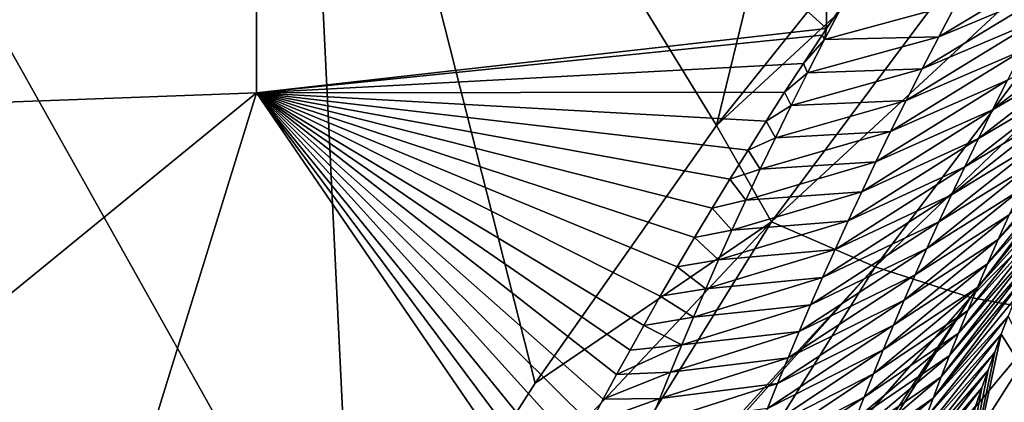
# Model space of a CAD drawing. Header units: metres. Extents: x -99 to 99, y -314 to 25.
# Tile 43 of 256: x -75.53 to -72.7, y -23.07 to -21.97. Entities that reach past the tile are written whole.
import ezdxf

# ---------------------------------------------------------------- set-up
doc = ezdxf.new("R2010")
doc.units = ezdxf.units.M
doc.layers.add('solid_K2442E1000C35', color=7, linetype='CONTINUOUS')

msp = doc.modelspace()

# ---------------------------------------------------------------- linework, layer by layer
at = {"layer": 'solid_K2442E1000C35'}
for points in [[(-73.524025, -22.276615, 104.464256), (-72.986298, -20.071363, 105.459549), (-74.736534, -20.300144, 105.459549)], [(-73.524025, -22.276615, 104.464256), (-72.464149, -20.952528, 105.018394), (-72.986298, -20.071363, 105.459549)], [(-74.564964, -23.828533, 103.714195), (-74.736534, -20.300144, 105.459549), (-76.5, -20.376596, 105.459549)], [(-74.85183, -20.509865, 74.414452), (-73.214256, -20.311939, 74.414452), (-73.207092, -21.997223, 81.179596)], [(-74.046196, -23.017899, 104.11879), (-73.524025, -22.276615, 104.464256), (-74.736534, -20.300144, 105.459549)], [(-74.564964, -23.828533, 103.714195), (-74.046196, -23.017899, 104.11879), (-74.736534, -20.300144, 105.459549)], [(-73.214256, -20.311939, 74.414452), (-73.161507, -21.929653, 80.904488), (-73.207092, -21.997223, 81.179596)], [(-75.531685, -23.887354, 103.714195), (-74.564964, -23.828533, 103.714195), (-76.5, -20.376596, 105.459549)], [(-74.85183, -20.509865, 74.414452), (-76.5, -22.243153, 81.183411), (-76.5, -20.575981, 74.414452)], [(-74.85183, -20.509865, 74.414452), (-74.848724, -22.181774, 81.183411), (-76.5, -22.243153, 81.183411)], [(-74.85183, -20.509865, 74.414452), (-73.207092, -21.997223, 81.179596), (-74.848724, -22.181774, 81.183411)], [(-72.345894, -21.187851, 104.879189), (-72.464149, -20.952528, 105.018394), (-73.524025, -22.276615, 104.464256)], [(-72.345894, -21.187851, 104.879189), (-73.524025, -22.276615, 104.464256), (-73.365486, -22.553604, 104.287277)], [(-72.345894, -21.187851, 104.879189), (-73.365486, -22.553604, 104.287277), (-72.067162, -21.350891, 104.685028)], [(-73.365486, -22.553604, 104.287277), (-73.066963, -22.683258, 104.097412), (-72.067162, -21.350891, 104.685028)], [(-72.067162, -21.350891, 104.685028), (-73.066963, -22.683258, 104.097412), (-71.811165, -21.473434, 104.437187)], [(-73.066963, -22.683258, 104.097412), (-72.792366, -22.771616, 103.854996), (-71.811165, -21.473434, 104.437187)], [(-71.811165, -21.473434, 104.437187), (-72.792366, -22.771616, 103.854996), (-71.587013, -21.551136, 104.144455)], [(-72.792366, -22.771616, 103.854996), (-72.551445, -22.815546, 103.568634), (-71.587013, -21.551136, 104.144455)], [(-72.884171, -22.020599, 81.703995), (-72.496857, -21.788101, 81.416496), (-72.546997, -21.88015, 81.825798)], [(-72.834221, -21.925835, 81.29174), (-72.496857, -21.788101, 81.416496), (-72.884171, -22.020599, 81.703995)], [(-72.932152, -22.11348, 82.116791), (-72.546997, -21.88015, 81.825798), (-72.595184, -21.970396, 82.235703)], [(-72.884171, -22.020599, 81.703995), (-72.546997, -21.88015, 81.825798), (-72.932152, -22.11348, 82.116791)], [(-72.834221, -21.925835, 81.29174), (-73.21302, -22.028416, 81.318428), (-73.161507, -21.929653, 80.904488)], [(-72.834221, -21.925835, 81.29174), (-72.884171, -22.020599, 81.703995), (-73.21302, -22.028416, 81.318428)], [(-73.21302, -22.028416, 81.318428), (-73.207092, -21.997223, 81.179596), (-73.161507, -21.929653, 80.904488)], [(-72.978226, -22.204504, 82.530113), (-72.595184, -21.970396, 82.235703), (-72.641495, -22.05887, 82.646179)], [(-72.932152, -22.11348, 82.116791), (-72.595184, -21.970396, 82.235703), (-72.978226, -22.204504, 82.530113)], [(-74.848724, -22.181774, 81.183411), (-73.207092, -21.997223, 81.179596), (-73.219429, -22.015642, 81.255287)], [(-73.21302, -22.028416, 81.318428), (-73.219429, -22.015642, 81.255287), (-73.207092, -21.997223, 81.179596)], [(-72.416824, -21.991091, 83.453102), (-72.728775, -22.230623, 83.468735), (-72.686005, -22.145605, 83.057198)], [(-72.416824, -21.991091, 83.453102), (-72.459328, -22.073397, 83.865143), (-72.728775, -22.230623, 83.468735)], [(-74.848724, -22.181774, 81.183411), (-73.219429, -22.015642, 81.255287), (-73.273865, -22.0977, 81.596184)], [(-73.21302, -22.028416, 81.318428), (-73.273865, -22.0977, 81.596184), (-73.219429, -22.015642, 81.255287)], [(-73.21302, -22.028416, 81.318428), (-73.262093, -22.124668, 81.730705), (-73.273865, -22.0977, 81.596184)], [(-72.884171, -22.020599, 81.703995), (-73.262093, -22.124668, 81.730705), (-73.21302, -22.028416, 81.318428)], [(-72.884171, -22.020599, 81.703995), (-72.932152, -22.11348, 82.116791), (-73.262093, -22.124668, 81.730705)], [(-73.022469, -22.293709, 82.943932), (-72.641495, -22.05887, 82.646179), (-72.686005, -22.145605, 83.057198)], [(-72.978226, -22.204504, 82.530113), (-72.641495, -22.05887, 82.646179), (-73.022469, -22.293709, 82.943932)], [(-72.459328, -22.073397, 83.865143), (-72.769859, -22.31395, 83.88076), (-72.728775, -22.230623, 83.468735)], [(-72.459328, -22.073397, 83.865143), (-72.500168, -22.154064, 84.277718), (-72.769859, -22.31395, 83.88076)], [(-74.848724, -22.181774, 81.183411), (-73.273865, -22.0977, 81.596184), (-73.327675, -22.180243, 81.945412)], [(-73.262093, -22.124668, 81.730705), (-73.327675, -22.180243, 81.945412), (-73.273865, -22.0977, 81.596184)], [(-72.932152, -22.11348, 82.116791), (-73.309219, -22.218988, 82.143471), (-73.262093, -22.124668, 81.730705)], [(-72.932152, -22.11348, 82.116791), (-72.978226, -22.204504, 82.530113), (-73.309219, -22.218988, 82.143471)], [(-73.262093, -22.124668, 81.730705), (-73.309219, -22.218988, 82.143471), (-73.327675, -22.180243, 81.945412)], [(-73.064964, -22.381124, 83.358223), (-72.686005, -22.145605, 83.057198), (-72.728775, -22.230623, 83.468735)], [(-73.022469, -22.293709, 82.943932), (-72.686005, -22.145605, 83.057198), (-73.064964, -22.381124, 83.358223)], [(-72.500168, -22.154064, 84.277718), (-72.809311, -22.395601, 84.293266), (-72.769859, -22.31395, 83.88076)], [(-72.500168, -22.154064, 84.277718), (-72.539383, -22.233114, 84.690796), (-72.809311, -22.395601, 84.293266)], [(-74.848724, -22.181774, 81.183411), (-76.5, -23.530373, 88.03479), (-76.5, -22.243153, 81.183411)], [(-74.848724, -22.181774, 81.183411), (-75.255783, -23.497454, 88.03479), (-76.5, -23.530373, 88.03479)], [(-74.848724, -22.181774, 81.183411), (-74.019279, -23.394619, 88.00592), (-75.255783, -23.497454, 88.03479)], [(-74.848724, -22.181774, 81.183411), (-73.327675, -22.180243, 81.945412), (-73.380768, -22.263296, 82.303505)], [(-74.848724, -22.181774, 81.183411), (-73.989861, -23.334629, 87.654503), (-74.019279, -23.394619, 88.00592)], [(-74.848724, -22.181774, 81.183411), (-73.959976, -23.27457, 87.309509), (-73.989861, -23.334629, 87.654503)], [(-74.848724, -22.181774, 81.183411), (-73.924179, -23.204313, 86.914383), (-73.959976, -23.27457, 87.309509)], [(-74.848724, -22.181774, 81.183411), (-73.887489, -23.133993, 86.527512), (-73.924179, -23.204313, 86.914383)], [(-74.848724, -22.181774, 81.183411), (-73.850006, -23.063614, 86.148468), (-73.887489, -23.133993, 86.527512)], [(-74.848724, -22.181774, 81.183411), (-73.811798, -22.993174, 85.776802), (-73.850006, -23.063614, 86.148468)], [(-74.848724, -22.181774, 81.183411), (-73.772972, -22.922667, 85.412086), (-73.811798, -22.993174, 85.776802)], [(-74.848724, -22.181774, 81.183411), (-73.733589, -22.852081, 85.053879), (-73.772972, -22.922667, 85.412086)], [(-74.848724, -22.181774, 81.183411), (-73.685707, -22.767273, 84.632187), (-73.733589, -22.852081, 85.053879)], [(-74.848724, -22.181774, 81.183411), (-73.636864, -22.682653, 84.220688), (-73.685707, -22.767273, 84.632187)], [(-74.848724, -22.181774, 81.183411), (-73.587074, -22.598312, 83.819374), (-73.636864, -22.682653, 84.220688)], [(-74.848724, -22.181774, 81.183411), (-73.536446, -22.514233, 83.427605), (-73.587074, -22.598312, 83.819374)], [(-74.848724, -22.181774, 81.183411), (-73.485107, -22.430391, 83.044777), (-73.536446, -22.514233, 83.427605)], [(-74.848724, -22.181774, 81.183411), (-73.433174, -22.346756, 82.670265), (-73.485107, -22.430391, 83.044777)], [(-74.848724, -22.181774, 81.183411), (-73.380768, -22.263296, 82.303505), (-73.433174, -22.346756, 82.670265)], [(-73.309219, -22.218988, 82.143471), (-73.380768, -22.263296, 82.303505), (-73.327675, -22.180243, 81.945412)], [(-73.309219, -22.218988, 82.143471), (-73.354454, -22.311411, 82.556702), (-73.380768, -22.263296, 82.303505)], [(-72.978226, -22.204504, 82.530113), (-73.354454, -22.311411, 82.556702), (-73.309219, -22.218988, 82.143471)], [(-72.978226, -22.204504, 82.530113), (-73.022469, -22.293709, 82.943932), (-73.354454, -22.311411, 82.556702)], [(-73.105759, -22.466776, 83.772972), (-72.728775, -22.230623, 83.468735), (-72.769859, -22.31395, 83.88076)], [(-73.064964, -22.381124, 83.358223), (-72.728775, -22.230623, 83.468735), (-73.105759, -22.466776, 83.772972)], [(-72.539383, -22.233114, 84.690796), (-72.847183, -22.475597, 84.706223), (-72.809311, -22.395601, 84.293266)], [(-72.539383, -22.233114, 84.690796), (-72.577042, -22.310562, 85.104362), (-72.847183, -22.475597, 84.706223)], [(-73.365486, -22.553604, 104.287277), (-73.524025, -22.276615, 104.464256), (-74.046196, -23.017899, 104.11879)], [(-73.354454, -22.311411, 82.556702), (-73.433174, -22.346756, 82.670265), (-73.380768, -22.263296, 82.303505)], [(-73.354454, -22.311411, 82.556702), (-73.397888, -22.401972, 82.970375), (-73.433174, -22.346756, 82.670265)], [(-73.022469, -22.293709, 82.943932), (-73.397888, -22.401972, 82.970375), (-73.354454, -22.311411, 82.556702)], [(-73.022469, -22.293709, 82.943932), (-73.064964, -22.381124, 83.358223), (-73.397888, -22.401972, 82.970375)], [(-72.577042, -22.310562, 85.104362), (-72.88353, -22.553961, 85.119621), (-72.847183, -22.475597, 84.706223)], [(-72.577042, -22.310562, 85.104362), (-72.613182, -22.386427, 85.518387), (-72.88353, -22.553961, 85.119621)], [(-72.712959, -22.604666, 86.763039), (-72.45871, -22.298578, 86.700363), (-72.48893, -22.3638, 87.090622)], [(-72.681107, -22.533468, 86.34774), (-72.45871, -22.298578, 86.700363), (-72.712959, -22.604666, 86.763039)], [(-73.144905, -22.55068, 84.188164), (-72.769859, -22.31395, 83.88076), (-72.809311, -22.395601, 84.293266)], [(-73.105759, -22.466776, 83.772972), (-72.769859, -22.31395, 83.88076), (-73.144905, -22.55068, 84.188164)], [(-73.397888, -22.401972, 82.970375), (-73.485107, -22.430391, 83.044777), (-73.433174, -22.346756, 82.670265)], [(-72.743462, -22.674332, 87.178726), (-72.48893, -22.3638, 87.090622), (-72.518417, -22.428827, 87.489204)], [(-72.712959, -22.604666, 86.763039), (-72.48893, -22.3638, 87.090622), (-72.743462, -22.674332, 87.178726)], [(-73.064964, -22.381124, 83.358223), (-73.439583, -22.490702, 83.384483), (-73.397888, -22.401972, 82.970375)], [(-73.064964, -22.381124, 83.358223), (-73.105759, -22.466776, 83.772972), (-73.439583, -22.490702, 83.384483)], [(-73.182465, -22.632862, 84.603775), (-72.809311, -22.395601, 84.293266), (-72.847183, -22.475597, 84.706223)], [(-73.144905, -22.55068, 84.188164), (-72.809311, -22.395601, 84.293266), (-73.182465, -22.632862, 84.603775)], [(-72.613182, -22.386427, 85.518387), (-72.918396, -22.630705, 85.53344), (-72.88353, -22.553961, 85.119621)], [(-72.613182, -22.386427, 85.518387), (-72.647858, -22.460726, 85.932854), (-72.918396, -22.630705, 85.53344)], [(-73.397888, -22.401972, 82.970375), (-73.439583, -22.490702, 83.384483), (-73.485107, -22.430391, 83.044777)], [(-73.439583, -22.490702, 83.384483), (-73.536446, -22.514233, 83.427605), (-73.485107, -22.430391, 83.044777)], [(-72.772636, -22.742476, 87.594795), (-72.518417, -22.428827, 87.489204), (-72.547089, -22.493553, 87.896637)], [(-72.743462, -22.674332, 87.178726), (-72.518417, -22.428827, 87.489204), (-72.772636, -22.742476, 87.594795)], [(-73.105759, -22.466776, 83.772972), (-73.479599, -22.577623, 83.798996), (-73.439583, -22.490702, 83.384483)], [(-73.105759, -22.466776, 83.772972), (-73.144905, -22.55068, 84.188164), (-73.479599, -22.577623, 83.798996)], [(-73.218475, -22.713343, 85.019791), (-72.847183, -22.475597, 84.706223), (-72.88353, -22.553961, 85.119621)], [(-73.182465, -22.632862, 84.603775), (-72.847183, -22.475597, 84.706223), (-73.218475, -22.713343, 85.019791)], [(-72.647858, -22.460726, 85.932854), (-72.951828, -22.705853, 85.947655), (-72.918396, -22.630705, 85.53344)], [(-72.647858, -22.460726, 85.932854), (-72.681107, -22.533468, 86.34774), (-72.951828, -22.705853, 85.947655)], [(-73.439583, -22.490702, 83.384483), (-73.479599, -22.577623, 83.798996), (-73.536446, -22.514233, 83.427605)], [(-72.800537, -22.809109, 88.011215), (-72.547089, -22.493553, 87.896637), (-72.575005, -22.558052, 88.31266)], [(-72.772636, -22.742476, 87.594795), (-72.547089, -22.493553, 87.896637), (-72.800537, -22.809109, 88.011215)], [(-73.479599, -22.577623, 83.798996), (-73.587074, -22.598312, 83.819374), (-73.536446, -22.514233, 83.427605)], [(-72.681107, -22.533468, 86.34774), (-72.983864, -22.779411, 86.362251), (-72.951828, -22.705853, 85.947655)], [(-72.681107, -22.533468, 86.34774), (-72.712959, -22.604666, 86.763039), (-72.983864, -22.779411, 86.362251)], [(-73.365486, -22.553604, 104.287277), (-74.046196, -23.017899, 104.11879), (-74.564964, -23.828533, 103.714195)], [(-73.365486, -22.553604, 104.287277), (-74.564964, -23.828533, 103.714195), (-74.238617, -23.961758, 103.587601)], [(-73.365486, -22.553604, 104.287277), (-74.238617, -23.961758, 103.587601), (-73.066963, -22.683258, 104.097412)], [(-73.144905, -22.55068, 84.188164), (-73.517982, -22.662762, 84.213905), (-73.479599, -22.577623, 83.798996)], [(-73.144905, -22.55068, 84.188164), (-73.182465, -22.632862, 84.603775), (-73.517982, -22.662762, 84.213905)], [(-73.253006, -22.792143, 85.436195), (-72.88353, -22.553961, 85.119621), (-72.918396, -22.630705, 85.53344)], [(-73.218475, -22.713343, 85.019791), (-72.88353, -22.553961, 85.119621), (-73.253006, -22.792143, 85.436195)], [(-72.827179, -22.874245, 88.427986), (-72.575005, -22.558052, 88.31266), (-72.597855, -22.611803, 88.665115)], [(-72.800537, -22.809109, 88.011215), (-72.575005, -22.558052, 88.31266), (-72.827179, -22.874245, 88.427986)], [(-73.479599, -22.577623, 83.798996), (-73.517982, -22.662762, 84.213905), (-73.587074, -22.598312, 83.819374)], [(-73.517982, -22.662762, 84.213905), (-73.636864, -22.682653, 84.220688), (-73.587074, -22.598312, 83.819374)], [(-72.712959, -22.604666, 86.763039), (-73.014534, -22.851397, 86.777222), (-72.983864, -22.779411, 86.362251)], [(-72.712959, -22.604666, 86.763039), (-72.743462, -22.674332, 87.178726), (-73.014534, -22.851397, 86.777222)], [(-72.852608, -22.937889, 88.845085), (-72.597855, -22.611803, 88.665115), (-72.620247, -22.665461, 89.023163)], [(-72.827179, -22.874245, 88.427986), (-72.597855, -22.611803, 88.665115), (-72.852608, -22.937889, 88.845085)], [(-73.182465, -22.632862, 84.603775), (-73.554794, -22.746138, 84.629204), (-73.517982, -22.662762, 84.213905)], [(-73.182465, -22.632862, 84.603775), (-73.218475, -22.713343, 85.019791), (-73.554794, -22.746138, 84.629204)], [(-73.286095, -22.86928, 85.852974), (-72.918396, -22.630705, 85.53344), (-72.951828, -22.705853, 85.947655)], [(-73.253006, -22.792143, 85.436195), (-72.918396, -22.630705, 85.53344), (-73.286095, -22.86928, 85.852974)], [(-73.517982, -22.662762, 84.213905), (-73.554794, -22.746138, 84.629204), (-73.636864, -22.682653, 84.220688)], [(-72.743462, -22.674332, 87.178726), (-73.043892, -22.921818, 87.192551), (-73.014534, -22.851397, 86.777222)], [(-72.743462, -22.674332, 87.178726), (-72.772636, -22.742476, 87.594795), (-73.043892, -22.921818, 87.192551)], [(-72.876839, -23.000048, 89.262505), (-72.620247, -22.665461, 89.023163), (-72.64212, -22.718929, 89.387131)], [(-72.852608, -22.937889, 88.845085), (-72.620247, -22.665461, 89.023163), (-72.876839, -23.000048, 89.262505)], [(-73.066963, -22.683258, 104.097412), (-74.238617, -23.961758, 103.587601), (-74.216705, -23.969532, 103.57679)], [(-73.066963, -22.683258, 104.097412), (-74.216705, -23.969532, 103.57679), (-73.924622, -24.057358, 103.40255)], [(-73.066963, -22.683258, 104.097412), (-73.924622, -24.057358, 103.40255), (-72.792366, -22.771616, 103.854996)], [(-73.554794, -22.746138, 84.629204), (-73.685707, -22.767273, 84.632187), (-73.636864, -22.682653, 84.220688)], [(-73.317787, -22.944771, 86.270119), (-72.951828, -22.705853, 85.947655), (-72.983864, -22.779411, 86.362251)], [(-73.286095, -22.86928, 85.852974), (-72.951828, -22.705853, 85.947655), (-73.317787, -22.944771, 86.270119)], [(-73.218475, -22.713343, 85.019791), (-73.590088, -22.827776, 85.044868), (-73.554794, -22.746138, 84.629204)], [(-73.218475, -22.713343, 85.019791), (-73.253006, -22.792143, 85.436195), (-73.590088, -22.827776, 85.044868)], [(-72.899902, -23.06073, 89.680237), (-72.64212, -22.718929, 89.387131), (-72.663391, -22.77211, 89.757378)], [(-72.876839, -23.000048, 89.262505), (-72.64212, -22.718929, 89.387131), (-72.899902, -23.06073, 89.680237)], [(-73.554794, -22.746138, 84.629204), (-73.590088, -22.827776, 85.044868), (-73.685707, -22.767273, 84.632187)], [(-72.203346, -22.765522, 102.90593), (-73.175186, -24.086395, 102.57476), (-73.01915, -24.008991, 102.240646)], [(-72.35276, -22.813494, 103.248489), (-73.175186, -24.086395, 102.57476), (-72.203346, -22.765522, 102.90593)], [(-72.772636, -22.742476, 87.594795), (-73.071953, -22.990692, 87.608231), (-73.043892, -22.921818, 87.192551)], [(-72.772636, -22.742476, 87.594795), (-72.800537, -22.809109, 88.011215), (-73.071953, -22.990692, 87.608231)], [(-72.203346, -22.765522, 102.90593), (-73.01915, -24.008991, 102.240646), (-72.489502, -23.218515, 102.269608)], [(-72.792366, -22.771616, 103.854996), (-73.924622, -24.057358, 103.40255), (-73.672188, -24.106455, 103.19989)], [(-73.590088, -22.827776, 85.044868), (-73.733589, -22.852081, 85.053879), (-73.685707, -22.767273, 84.632187)], [(-72.792366, -22.771616, 103.854996), (-73.672188, -24.106455, 103.19989), (-73.636101, -24.111006, 103.166214)], [(-72.792366, -22.771616, 103.854996), (-73.636101, -24.111006, 103.166214), (-72.551445, -22.815546, 103.568634)], [(-73.253006, -22.792143, 85.436195), (-73.623909, -22.907698, 85.460884), (-73.590088, -22.827776, 85.044868)], [(-73.253006, -22.792143, 85.436195), (-73.286095, -22.86928, 85.852974), (-73.623909, -22.907698, 85.460884)], [(-73.348106, -23.018627, 86.687607), (-72.983864, -22.779411, 86.362251), (-73.014534, -22.851397, 86.777222)], [(-73.317787, -22.944771, 86.270119), (-72.983864, -22.779411, 86.362251), (-73.348106, -23.018627, 86.687607)], [(-72.899902, -23.06073, 89.680237), (-72.663391, -22.77211, 89.757378), (-72.684006, -22.824907, 90.134239)], [(-72.551445, -22.815546, 103.568634), (-73.636101, -24.111006, 103.166214), (-73.383301, -24.120802, 102.886978)], [(-72.35276, -22.813494, 103.248489), (-73.383301, -24.120802, 102.886978), (-73.221741, -24.098879, 102.653969)], [(-72.551445, -22.815546, 103.568634), (-73.383301, -24.120802, 102.886978), (-72.35276, -22.813494, 103.248489)], [(-72.35276, -22.813494, 103.248489), (-73.221741, -24.098879, 102.653969), (-73.175186, -24.086395, 102.57476)], [(-72.800537, -22.809109, 88.011215), (-73.09877, -23.058029, 88.024231), (-73.071953, -22.990692, 87.608231)], [(-72.800537, -22.809109, 88.011215), (-72.827179, -22.874245, 88.427986), (-73.09877, -23.058029, 88.024231)], [(-73.590088, -22.827776, 85.044868), (-73.623909, -22.907698, 85.460884), (-73.733589, -22.852081, 85.053879)], [(-73.377106, -23.090866, 87.105423), (-73.014534, -22.851397, 86.777222), (-73.043892, -22.921818, 87.192551)], [(-73.348106, -23.018627, 86.687607), (-73.014534, -22.851397, 86.777222), (-73.377106, -23.090866, 87.105423)], [(-72.921822, -23.119944, 90.098259), (-72.684006, -22.824907, 90.134239), (-72.703873, -22.877222, 90.518059)], [(-72.899902, -23.06073, 89.680237), (-72.684006, -22.824907, 90.134239), (-72.921822, -23.119944, 90.098259)], [(-72.489502, -23.218515, 102.269608), (-72.703873, -22.877222, 90.518059), (-72.684006, -22.824907, 90.134239)], [(-73.623909, -22.907698, 85.460884), (-73.772972, -22.922667, 85.412086), (-73.733589, -22.852081, 85.053879)], [(-73.286095, -22.86928, 85.852974), (-73.656311, -22.985924, 85.877243), (-73.623909, -22.907698, 85.460884)], [(-73.286095, -22.86928, 85.852974), (-73.317787, -22.944771, 86.270119), (-73.656311, -22.985924, 85.877243)], [(-72.827179, -22.874245, 88.427986), (-73.124374, -23.123842, 88.440552), (-73.09877, -23.058029, 88.024231)], [(-72.827179, -22.874245, 88.427986), (-72.852608, -22.937889, 88.845085), (-73.124374, -23.123842, 88.440552)], [(-72.942627, -23.177692, 90.516571), (-72.703873, -22.877222, 90.518059), (-72.722954, -22.928972, 90.909119)], [(-72.921822, -23.119944, 90.098259), (-72.703873, -22.877222, 90.518059), (-72.942627, -23.177692, 90.516571)], [(-72.920776, -23.891483, 101.896843), (-72.722954, -22.928972, 90.909119), (-72.703873, -22.877222, 90.518059)], [(-72.489502, -23.218515, 102.269608), (-72.920776, -23.891483, 101.896843), (-72.703873, -22.877222, 90.518059)], [(-73.623909, -22.907698, 85.460884), (-73.811798, -22.993174, 85.776802), (-73.772972, -22.922667, 85.412086)], [(-73.623909, -22.907698, 85.460884), (-73.656311, -22.985924, 85.877243), (-73.811798, -22.993174, 85.776802)], [(-73.404816, -23.161497, 87.523575), (-73.043892, -22.921818, 87.192551), (-73.071953, -22.990692, 87.608231)], [(-73.377106, -23.090866, 87.105423), (-73.043892, -22.921818, 87.192551), (-73.404816, -23.161497, 87.523575)], [(-72.962341, -23.233988, 90.93515), (-72.722954, -22.928972, 90.909119), (-72.741486, -22.980438, 91.306252)], [(-72.942627, -23.177692, 90.516571), (-72.722954, -22.928972, 90.909119), (-72.962341, -23.233988, 90.93515)], [(-72.920776, -23.891483, 101.896843), (-72.741486, -22.980438, 91.306252), (-72.722954, -22.928972, 90.909119)], [(-73.317787, -22.944771, 86.270119), (-73.687325, -23.062466, 86.293938), (-73.656311, -22.985924, 85.877243)], [(-73.317787, -22.944771, 86.270119), (-73.348106, -23.018627, 86.687607), (-73.687325, -23.062466, 86.293938)], [(-72.852608, -22.937889, 88.845085), (-73.148781, -23.188137, 88.857178), (-73.124374, -23.123842, 88.440552)], [(-72.852608, -22.937889, 88.845085), (-72.876839, -23.000048, 89.262505), (-73.148781, -23.188137, 88.857178)], [(-73.656311, -22.985924, 85.877243), (-73.850006, -23.063614, 86.148468), (-73.811798, -22.993174, 85.776802)], [(-73.656311, -22.985924, 85.877243), (-73.687325, -23.062466, 86.293938), (-73.850006, -23.063614, 86.148468)], [(-73.431267, -23.230537, 87.942032), (-73.071953, -22.990692, 87.608231), (-73.09877, -23.058029, 88.024231)], [(-73.404816, -23.161497, 87.523575), (-73.071953, -22.990692, 87.608231), (-73.431267, -23.230537, 87.942032)], [(-72.980988, -23.288834, 91.353989), (-72.741486, -22.980438, 91.306252), (-72.759491, -23.031662, 91.709328)], [(-72.962341, -23.233988, 90.93515), (-72.741486, -22.980438, 91.306252), (-72.980988, -23.288834, 91.353989)], [(-72.920776, -23.891483, 101.896843), (-72.759491, -23.031662, 91.709328), (-72.741486, -22.980438, 91.306252)], [(-73.348106, -23.018627, 86.687607), (-73.716995, -23.137342, 86.710945), (-73.687325, -23.062466, 86.293938)], [(-73.348106, -23.018627, 86.687607), (-73.377106, -23.090866, 87.105423), (-73.716995, -23.137342, 86.710945)], [(-72.876839, -23.000048, 89.262505), (-73.172028, -23.250921, 89.274094), (-73.148781, -23.188137, 88.857178)], [(-72.876839, -23.000048, 89.262505), (-72.899902, -23.06073, 89.680237), (-73.172028, -23.250921, 89.274094)], [(-72.998581, -23.342234, 91.773079), (-72.759491, -23.031662, 91.709328), (-72.776878, -23.08251, 92.118896)], [(-72.980988, -23.288834, 91.353989), (-72.759491, -23.031662, 91.709328), (-72.998581, -23.342234, 91.773079)], [(-72.920776, -23.891483, 101.896843), (-72.776878, -23.08251, 92.118896), (-72.759491, -23.031662, 91.709328)], [(-73.687325, -23.062466, 86.293938), (-73.887489, -23.133993, 86.527512), (-73.850006, -23.063614, 86.148468)], [(-73.687325, -23.062466, 86.293938), (-73.716995, -23.137342, 86.710945), (-73.887489, -23.133993, 86.527512)], [(-73.456512, -23.297997, 88.360779), (-73.09877, -23.058029, 88.024231), (-73.124374, -23.123842, 88.440552)], [(-73.431267, -23.230537, 87.942032), (-73.09877, -23.058029, 88.024231), (-73.456512, -23.297997, 88.360779)], [(-72.899902, -23.06073, 89.680237), (-73.194138, -23.312206, 89.691299), (-73.172028, -23.250921, 89.274094)], [(-72.899902, -23.06073, 89.680237), (-72.921822, -23.119944, 90.098259), (-73.194138, -23.312206, 89.691299)]]:
    msp.add_3dface(points, dxfattribs=at)

doc.saveas('drawing.dxf')
